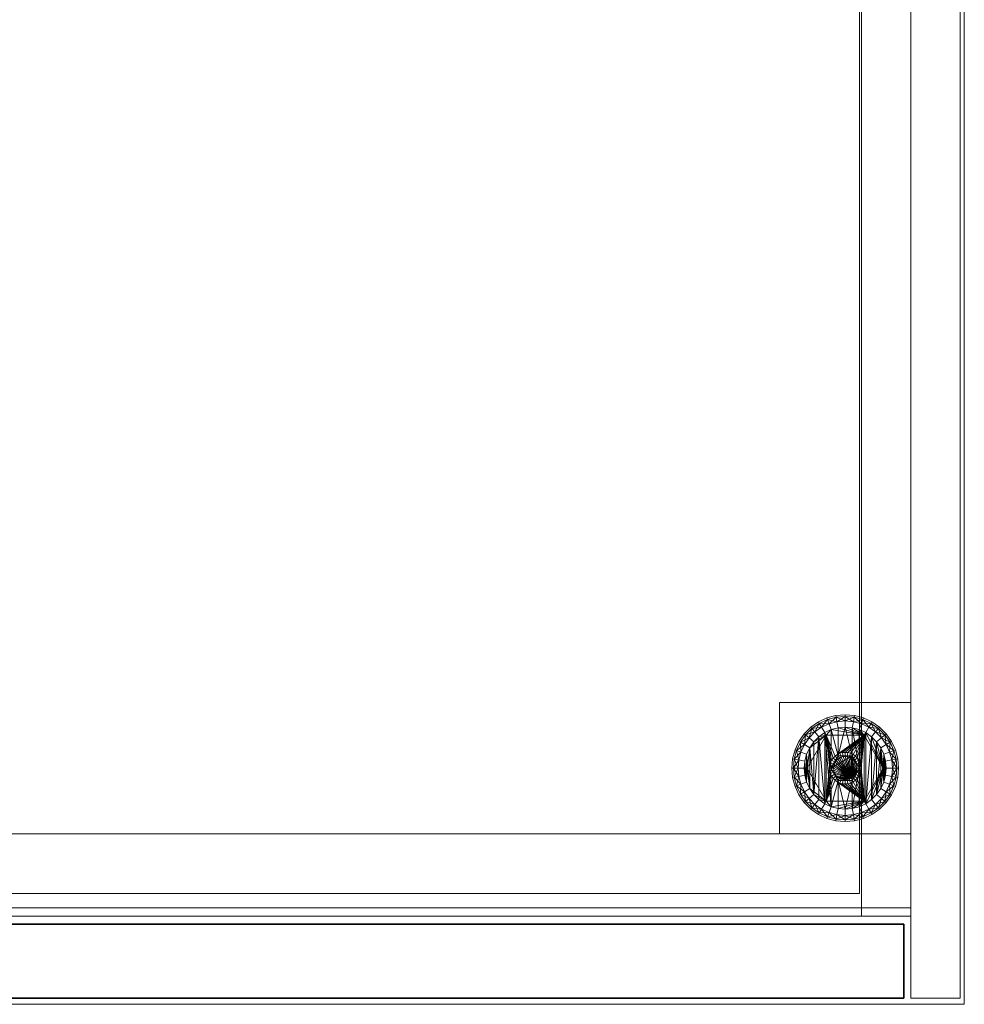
# Model space of a CAD drawing. Header units: millimetres. Extents: x 1 to 921, y -27 to 504.
# Tile 23 of 24: x 691 to 921, y -2 to 238. Entities that reach past the tile are written whole.
import ezdxf

# ---------------------------------------------------------------- set-up
doc = ezdxf.new("R2010")
doc.units = ezdxf.units.MM
doc.layers.add('Base Unit - Door', color=4, linetype='Continuous', lineweight=35)
doc.layers.add('Sub Assembly Carcase', color=4, linetype='Continuous', lineweight=35)

msp = doc.modelspace()

# ---------------------------------------------------------------- meshes
at = {"layer": 'Base Unit - Door'}
mesh = msp.add_polyface(dxfattribs=at)
corners = [(461.75, 0, 63), (906.25, 0, 63), (906.25, 18, 63), (461.75, 18, 63), (461.75, 0, 716), (906.25, 0, 716), (906.25, 18, 716), (461.75, 18, 716)]
mesh.append_faces([[corners[k] for k in face] for face in [(0, 1, 5, 4), (1, 2, 6, 5), (2, 3, 7, 6), (3, 0, 4, 7), (0, 3, 2, 1), (4, 5, 6, 7)]])
at = {"layer": 'Sub Assembly Carcase', "color": 10, "lineweight": 20}
mesh = msp.add_polyface(dxfattribs=at)
corners = [(452, 21, 81), (470, 21, 81), (470, 21, 718), (452, 21, 718), (14, 22, 13), (14, 40, 13), (908, 40, 13), (908, 22, 13), (14, 22, 63), (908, 22, 63), (908, 40, 63), (14, 40, 63), (470.5, 25.5, 393.5), (895.5, 25.5, 393.5), (895.5, 25.5, 405.5), (470.5, 25.5, 405.5), (1, -1.5, 730), (1, -1.5, 718), (921, -1.5, 718), (921, -1.5, 730), (921, 503.5, 730), (1, 503.5, 730), (1, 503.5, 718), (921, 503.5, 718), (876, 72, 13), (876, 40, 13), (876, 40, 63), (876, 72, 63), (880.74, 62.5, 5), (879.78, 60.45, 5), (880.16, 60.31, 6.5), (881.09, 62.3, 6.5), (879.2, 58.26, 5), (879.59, 58.19, 6.5), (879, 56, 5), (879.4, 56, 6.5), (879.2, 53.74, 5), (879.59, 53.81, 6.5), (879.78, 51.55, 5), (880.16, 51.69, 6.5), (880.74, 49.5, 5), (881.09, 49.7, 6.5), (881.09, 62.3, 3.5), (880.16, 60.31, 3.5), (879.59, 58.19, 3.5), (879.4, 56, 3.5), (879.59, 53.81, 3.5), (880.16, 51.69, 3.5), (881.09, 49.7, 3.5), (880.68, 58, 7.6), (881.2, 59.93, 7.6), (880.51, 56, 7.6), (880.68, 54, 7.6), (880.68, 58, 2.4), (880.51, 56, 2.4), (880.68, 54, 2.4), (881.2, 52.07, 2.4)]
mesh.append_faces([[corners[k] for k in face] for face in [(0, 1, 2, 3), (4, 5, 6, 7), (8, 9, 10, 11), (12, 13, 14, 15), (16, 17, 18, 19), (16, 19, 20, 21), (22, 23, 18, 17), (24, 25, 26, 27), (28, 29, 30, 31), (29, 32, 33, 30), (32, 34, 35, 33), (34, 36, 37, 35), (36, 38, 39, 37), (38, 40, 41, 39), (42, 43, 29, 28), (43, 44, 32, 29), (44, 45, 34, 32), (45, 46, 36, 34), (46, 47, 38, 36), (47, 48, 40, 38), (33, 49, 50), (30, 33, 50), (35, 51, 49), (33, 35, 49), (37, 52, 51), (35, 37, 51), (37, 39, 52), (53, 44, 43), (54, 45, 44), (53, 54, 44), (55, 46, 45), (54, 55, 45), (56, 47, 46), (55, 56, 46)]], dxfattribs={"color": 10})
mesh = msp.add_polyface(dxfattribs=at)
corners = [(470, 21, 81), (470, 483, 81), (470, 483, 718), (470, 21, 718), (452, 483, 81), (452, 483, 718), (452, 21, 81), (452, 21, 718), (895.5, 482.5, 393.5), (470.5, 482.5, 393.5), (470.5, 482.5, 405.5), (895.5, 482.5, 405.5), (470.5, 25.5, 393.5), (470.5, 25.5, 405.5), (895.5, 25.5, 393.5), (895.5, 25.5, 405.5), (921, 503.5, 730), (921, 503.5, 718), (1, 503.5, 718), (1, 503.5, 730), (864, 483, 13), (864, 451, 13), (864, 451, 63), (864, 483, 63), (868.74, 473.5, 5), (867.78, 471.45, 5), (868.16, 471.31, 6.5), (869.09, 473.3, 6.5), (867.2, 469.26, 5), (867.59, 469.19, 6.5), (867, 467, 5), (867.4, 467, 6.5), (867.2, 464.74, 5), (867.59, 464.81, 6.5), (867.78, 462.55, 5), (868.16, 462.69, 6.5), (868.74, 460.5, 5), (869.09, 460.7, 6.5), (869.09, 473.3, 3.5), (868.16, 471.31, 3.5), (867.59, 469.19, 3.5), (867.4, 467, 3.5), (867.59, 464.81, 3.5), (868.16, 462.69, 3.5), (869.09, 460.7, 3.5), (869.2, 470.93, 7.6), (868.51, 467, 7.6), (868.68, 469, 7.6), (868.68, 465, 7.6), (868.68, 469, 2.4), (868.51, 467, 2.4), (868.68, 465, 2.4), (869.2, 463.07, 2.4)]
mesh.append_faces([[corners[k] for k in face] for face in [(0, 1, 2, 3), (1, 4, 5, 2), (6, 4, 1, 0), (7, 3, 2, 5), (8, 9, 10, 11), (9, 12, 13, 10), (12, 9, 8, 14), (13, 15, 11, 10), (16, 17, 18, 19), (20, 21, 22, 23), (24, 25, 26, 27), (25, 28, 29, 26), (28, 30, 31, 29), (30, 32, 33, 31), (32, 34, 35, 33), (34, 36, 37, 35), (38, 39, 25, 24), (39, 40, 28, 25), (40, 41, 30, 28), (41, 42, 32, 30), (42, 43, 34, 32), (43, 44, 36, 34), (26, 29, 45), (31, 46, 47), (29, 31, 47), (33, 48, 46), (31, 33, 46), (33, 35, 48), (49, 40, 39), (50, 41, 40), (49, 50, 40), (51, 42, 41), (50, 51, 41), (52, 43, 42)]], dxfattribs={"color": 10})
mesh = msp.add_polyface(dxfattribs=at)
corners = [(908, 20, 63), (908, 483, 63), (908, 483, 718), (908, 20, 718), (920, 0, 13), (920, 502, 13), (920, 502, 718), (920, 0, 718), (908, 502, 13), (908, 0, 13), (908, 0, 718), (908, 502, 718), (921, -1.5, 730), (921, -1.5, 718), (921, 503.5, 718), (921, 503.5, 730), (900.36, 65.96, 5), (898.5, 67.26, 5), (898.3, 66.91, 6.5), (900.1, 65.65, 6.5), (896.45, 68.22, 5), (896.31, 67.84, 6.5), (894.26, 68.8, 5), (894.19, 68.41, 6.5), (892, 69, 5), (892, 68.6, 6.5), (900.1, 65.65, 3.5), (898.3, 66.91, 3.5), (896.31, 67.84, 3.5), (896.99, 64.65, 2), (895.42, 65.39, 2), (895.93, 66.8, 2.4), (897.75, 65.95, 2.4), (894.19, 68.41, 3.5), (893.73, 65.84, 2), (894, 67.32, 2.4), (892, 68.6, 3.5), (892, 65.99, 2), (892, 67.49, 2.4), (897.75, 65.95, 7.6), (895.93, 66.8, 7.6), (895.42, 65.39, 8), (896.99, 64.65, 8), (894, 67.32, 7.6), (893.73, 65.84, 8), (892, 67.49, 7.6), (892, 65.99, 8), (899.39, 64.81, 7.6)]
mesh.append_faces([[corners[k] for k in face] for face in [(0, 1, 2, 3), (4, 5, 6, 7), (8, 9, 10, 11), (9, 8, 5, 4), (10, 7, 6, 11), (12, 13, 14, 15), (16, 17, 18, 19), (17, 20, 21, 18), (20, 22, 23, 21), (22, 24, 25, 23), (26, 27, 17, 16), (27, 28, 20, 17), (29, 30, 31, 32), (28, 33, 22, 20), (30, 34, 35, 31), (33, 36, 24, 22), (34, 37, 38, 35), (39, 40, 41, 42), (40, 43, 44, 41), (43, 45, 46, 44), (18, 39, 47), (19, 18, 47), (21, 40, 39), (18, 21, 39), (23, 43, 40), (21, 23, 40), (25, 45, 43), (23, 25, 43), (32, 27, 26), (31, 28, 27), (32, 31, 27), (35, 33, 28), (31, 35, 28), (38, 36, 33), (35, 38, 33)]], dxfattribs={"color": 10})
mesh = msp.add_polyface(dxfattribs=at)
corners = [(14, 483, 13), (908, 483, 13), (908, 483, 718), (14, 483, 718), (908, 501, 13), (14, 501, 13), (14, 501, 718), (908, 501, 718), (896, 483, 63), (26, 483, 63), (26, 483, 81), (896, 483, 81), (26, 20, 63), (896, 20, 63), (26, 20, 81), (896, 20, 81), (452, 483, 81), (452, 21, 81), (452, 21, 718), (452, 483, 718), (451.5, 25.5, 393.5), (451.5, 482.5, 393.5), (451.5, 482.5, 405.5), (451.5, 25.5, 405.5), (26.5, 482.5, 393.5), (26.5, 482.5, 405.5), (26.5, 25.5, 393.5), (26.5, 25.5, 405.5), (58, 451, 13), (58, 483, 13), (58, 483, 63), (58, 451, 63), (54.22, 462.55, 5), (54.8, 464.74, 5), (54.41, 464.81, 6.5), (53.84, 462.69, 6.5), (55, 467, 5), (54.6, 467, 6.5), (54.8, 469.26, 5), (54.41, 469.19, 6.5), (54.22, 471.45, 5), (53.84, 471.31, 6.5), (53.26, 473.5, 5), (52.91, 473.3, 6.5), (53.84, 462.69, 3.5), (54.41, 464.81, 3.5), (54.6, 467, 3.5), (54.41, 469.19, 3.5), (53.84, 471.31, 3.5), (52.91, 473.3, 3.5), (52.8, 463.07, 7.6), (53.49, 467, 7.6), (53.32, 465, 7.6), (53.32, 469, 7.6), (53.32, 465, 2.4), (53.49, 467, 2.4), (53.32, 469, 2.4), (52.8, 470.93, 2.4)]
mesh.append_faces([[corners[k] for k in face] for face in [(0, 1, 2, 3), (4, 5, 6, 7), (0, 5, 4, 1), (3, 2, 7, 6), (8, 9, 10, 11), (12, 9, 8, 13), (14, 15, 11, 10), (16, 17, 18, 19), (20, 21, 22, 23), (21, 24, 25, 22), (26, 24, 21, 20), (27, 23, 22, 25), (28, 29, 30, 31), (32, 33, 34, 35), (33, 36, 37, 34), (36, 38, 39, 37), (38, 40, 41, 39), (40, 42, 43, 41), (44, 45, 33, 32), (45, 46, 36, 33), (46, 47, 38, 36), (47, 48, 40, 38), (48, 49, 42, 40), (35, 34, 50), (37, 51, 52), (34, 37, 52), (39, 53, 51), (37, 39, 51), (39, 41, 53), (54, 45, 44), (55, 46, 45), (54, 55, 45), (56, 47, 46), (55, 56, 46), (57, 48, 47)]], dxfattribs={"color": 10})
mesh = msp.add_polyface(dxfattribs=at)
corners = [(896, 483, 63), (896, 20, 63), (896, 20, 718), (896, 483, 718), (908, 483, 63), (908, 20, 63), (908, 20, 718), (908, 483, 718), (896, 20, 63), (896, 483, 63), (896, 483, 81), (896, 20, 81), (895.5, 25.5, 393.5), (895.5, 482.5, 393.5), (895.5, 482.5, 405.5), (895.5, 25.5, 405.5), (880, 454, 5), (882.26, 454.2, 5), (882.19, 454.59, 6.5), (880, 454.4, 6.5), (884.45, 454.78, 5), (884.31, 455.16, 6.5), (886.5, 455.74, 5), (886.3, 456.09, 6.5), (888.36, 457.04, 5), (888.1, 457.35, 6.5), (880, 454.4, 3.5), (882.19, 454.59, 3.5), (880, 457.01, 2), (881.73, 457.16, 2), (882, 455.68, 2.4), (880, 455.51, 2.4), (884.31, 455.16, 3.5), (883.42, 457.61, 2), (883.93, 456.2, 2.4), (886.3, 456.09, 3.5), (884.99, 458.35, 2), (885.75, 457.05, 2.4), (888.1, 457.35, 3.5), (880, 455.51, 7.6), (882, 455.68, 7.6), (881.73, 457.16, 8), (880, 457.01, 8), (883.93, 456.2, 7.6), (883.42, 457.61, 8), (885.75, 457.05, 7.6), (884.99, 458.35, 8), (887.39, 458.19, 7.6), (887.39, 458.19, 2.4)]
mesh.append_faces([[corners[k] for k in face] for face in [(0, 1, 2, 3), (1, 0, 4, 5), (2, 6, 7, 3), (8, 9, 10, 11), (12, 13, 14, 15), (16, 17, 18, 19), (17, 20, 21, 18), (20, 22, 23, 21), (22, 24, 25, 23), (26, 27, 17, 16), (28, 29, 30, 31), (27, 32, 20, 17), (29, 33, 34, 30), (32, 35, 22, 20), (33, 36, 37, 34), (35, 38, 24, 22), (39, 40, 41, 42), (40, 43, 44, 41), (43, 45, 46, 44), (18, 40, 39), (19, 18, 39), (21, 43, 40), (18, 21, 40), (23, 45, 43), (21, 23, 43), (25, 47, 45), (23, 25, 45), (30, 27, 26), (31, 30, 26), (34, 32, 27), (30, 34, 27), (37, 35, 32), (34, 37, 32), (48, 38, 35), (37, 48, 35)]], dxfattribs={"color": 10})
mesh = msp.add_polyface(dxfattribs=at)
corners = [(26, 20, 63), (896, 20, 63), (896, 20, 81), (26, 20, 81), (14, 22, 13), (908, 22, 13), (908, 22, 63), (14, 22, 63), (908, 40, 13), (14, 40, 13), (14, 40, 63), (908, 40, 63), (26.5, 25.5, 393.5), (451.5, 25.5, 393.5), (451.5, 25.5, 405.5), (26.5, 25.5, 405.5), (46, 40, 13), (46, 72, 13), (46, 72, 63), (46, 40, 63), (41.26, 49.5, 5), (42.22, 51.55, 5), (41.84, 51.69, 6.5), (40.91, 49.7, 6.5), (42.8, 53.74, 5), (42.41, 53.81, 6.5), (43, 56, 5), (42.6, 56, 6.5), (42.8, 58.26, 5), (42.41, 58.19, 6.5), (42.22, 60.45, 5), (41.84, 60.31, 6.5), (41.26, 62.5, 5), (40.91, 62.3, 6.5), (40.91, 49.7, 3.5), (41.84, 51.69, 3.5), (42.41, 53.81, 3.5), (42.6, 56, 3.5), (42.41, 58.19, 3.5), (41.84, 60.31, 3.5), (40.91, 62.3, 3.5), (41.32, 54, 7.6), (40.8, 52.07, 7.6), (41.49, 56, 7.6), (41.32, 58, 7.6), (40.8, 59.93, 7.6), (40.8, 52.07, 2.4), (41.32, 54, 2.4), (41.49, 56, 2.4), (41.32, 58, 2.4), (40.8, 59.93, 2.4)]
mesh.append_faces([[corners[k] for k in face] for face in [(0, 1, 2, 3), (4, 5, 6, 7), (8, 9, 10, 11), (12, 13, 14, 15), (16, 17, 18, 19), (20, 21, 22, 23), (21, 24, 25, 22), (24, 26, 27, 25), (26, 28, 29, 27), (28, 30, 31, 29), (30, 32, 33, 31), (34, 35, 21, 20), (35, 36, 24, 21), (36, 37, 26, 24), (37, 38, 28, 26), (38, 39, 30, 28), (39, 40, 32, 30), (25, 41, 42), (22, 25, 42), (27, 43, 41), (25, 27, 41), (29, 44, 43), (27, 29, 43), (31, 45, 44), (29, 31, 44), (31, 33, 45), (46, 35, 34), (47, 36, 35), (46, 47, 35), (48, 37, 36), (47, 48, 36), (49, 38, 37), (48, 49, 37), (50, 39, 38), (49, 50, 38)]], dxfattribs={"color": 10})
mesh = msp.add_polyface(dxfattribs=at)
corners = [(876, 40, 13), (876, 72, 13), (908, 72, 13), (908, 40, 13), (876, 40, 63), (908, 40, 63), (908, 72, 63), (876, 72, 63), (892, 59.85, 13), (891.33, 59.79, 13), (891.33, 59.79, 37), (892, 59.85, 37), (890.68, 59.62, 13), (890.68, 59.62, 37), (890.08, 59.33, 13), (890.08, 59.33, 37), (889.53, 58.95, 13), (889.53, 58.95, 37), (889.05, 58.47, 13), (889.05, 58.47, 37), (888.67, 57.92, 13), (888.67, 57.92, 37), (888.38, 57.32, 13), (888.38, 57.32, 37), (888.21, 56.67, 13), (888.21, 56.67, 37), (888.15, 56, 13), (888.15, 56, 37), (893.42, 53.54, 38), (892, 58.85, 38), (891.51, 58.8, 38), (891.03, 58.67, 38), (890.58, 58.46, 38), (890.17, 58.18, 38), (889.82, 57.83, 38), (889.54, 57.42, 38), (889.33, 56.97, 38), (889.15, 56, 38), (889.2, 56.49, 38), (892.49, 58.8, 38), (892.67, 59.79, 37), (887.38, 48, 13), (887.38, 64, 13), (888.54, 56, 5), (888.54, 56, 2), (890.27, 59, 2), (890.27, 59, 5), (893.73, 59, 2), (893.73, 59, 5), (890.27, 53, 5)]
mesh.append_faces([[corners[k] for k in face] for face in [(0, 1, 2, 3), (4, 5, 6, 7), (8, 9, 10, 11), (9, 12, 13, 10), (12, 14, 15, 13), (14, 16, 17, 15), (16, 18, 19, 17), (18, 20, 21, 19), (20, 22, 23, 21), (22, 24, 25, 23), (24, 26, 27, 25), (37, 38, 25, 27), (38, 36, 23, 25), (36, 35, 21, 23), (35, 34, 19, 21), (34, 33, 17, 19), (33, 32, 15, 17), (32, 31, 13, 15), (31, 30, 10, 13), (30, 29, 11, 10), (29, 39, 40, 11), (43, 44, 45, 46), (46, 45, 47, 48)]], dxfattribs={"color": 10})
mesh.append_faces([[corners[k] for k in face] for face in [(48, 43, 46)]], dxfattribs={"vtx0": -1, "color": 10})
mesh.append_faces([[corners[k] for k in face] for face in [(41, 24, 42)]], dxfattribs={"vtx0": -1, "vtx1": -1, "vtx2": -1, "color": 10})
mesh.append_faces([[corners[k] for k in face] for face in [(28, 29, 30), (28, 30, 31), (28, 31, 32), (28, 32, 33), (28, 33, 34), (28, 34, 35), (28, 35, 36), (42, 24, 22), (42, 22, 20), (48, 49, 43)]], dxfattribs={"vtx0": -1, "vtx2": -1, "color": 10})
mesh = msp.add_polyface(dxfattribs=at)
corners = [(908, 72, 13), (876, 72, 13), (876, 72, 63), (908, 72, 63), (896.62, 64, 8), (890.27, 65.84, 8), (888.58, 65.39, 8), (887.38, 64, 8), (887.01, 64.65, 8), (896.62, 64, 13), (887.38, 64, 13), (889.53, 58.95, 13), (890.08, 59.33, 13), (888.67, 57.92, 13), (889.05, 58.47, 13), (888.58, 65.39, 2), (890.27, 65.84, 2), (890.27, 59, 2), (892, 65.99, 2), (893.73, 59, 2), (888.54, 56, 2), (887.01, 64.65, 2), (892, 69, 5), (889.74, 68.8, 5), (889.81, 68.41, 6.5), (892, 68.6, 6.5), (887.55, 68.22, 5), (887.69, 67.84, 6.5), (892, 68.6, 3.5), (889.81, 68.41, 3.5), (890, 67.32, 2.4), (892, 67.49, 2.4), (887.69, 67.84, 3.5), (888.07, 66.8, 2.4), (886.25, 65.95, 2.4), (892, 67.49, 7.6), (890, 67.32, 7.6), (892, 65.99, 8), (888.07, 66.8, 7.6), (886.25, 65.95, 7.6), (885.7, 66.91, 6.5)]
mesh.append_faces([[corners[k] for k in face] for face in [(0, 1, 2, 3), (9, 4, 7, 10), (22, 23, 24, 25), (23, 26, 27, 24), (28, 29, 23, 22), (18, 16, 30, 31), (29, 32, 26, 23), (16, 15, 33, 30), (15, 21, 34, 33), (35, 36, 5, 37), (36, 38, 6, 5), (38, 39, 8, 6), (24, 36, 35), (25, 24, 35), (27, 38, 36), (24, 27, 36), (40, 39, 38), (27, 40, 38), (30, 29, 28), (31, 30, 28), (33, 32, 29), (30, 33, 29), (33, 34, 32)]], dxfattribs={"color": 10})
mesh.append_faces([[corners[k] for k in face] for face in [(4, 6, 7), (17, 18, 19), (20, 15, 17)]], dxfattribs={"vtx0": -1, "vtx1": -1, "color": 10})
mesh.append_faces([[corners[k] for k in face] for face in [(4, 5, 6), (7, 6, 8), (9, 11, 12), (10, 13, 14), (10, 14, 11), (17, 16, 18), (20, 21, 15)]], dxfattribs={"vtx0": -1, "vtx2": -1, "color": 10})
mesh.append_faces([[corners[k] for k in face] for face in [(9, 10, 11), (15, 16, 17)]], dxfattribs={"vtx1": -1, "vtx2": -1, "color": 10})
mesh = msp.add_polyface(dxfattribs=at)
corners = [(908, 40, 13), (908, 72, 13), (908, 72, 63), (908, 40, 63), (901.24, 56, 8), (901.39, 52.58, 8), (901.39, 59.42, 8), (901.84, 54.27, 8), (901.84, 57.73, 8), (900.65, 60.99, 8), (899.65, 62.42, 8), (898.42, 63.65, 8), (901.24, 56, 13), (896.62, 64, 8), (896.62, 64, 13), (895.85, 56, 13), (896.62, 48, 13), (900.65, 60.99, 2), (901.39, 59.42, 2), (901.39, 52.58, 2), (901.84, 57.73, 2), (895.46, 56, 2), (896.99, 64.65, 2), (896.99, 47.35, 2), (898.42, 63.65, 2), (898.42, 48.35, 2), (899.65, 62.42, 2), (899.65, 49.58, 2), (905, 56, 5), (904.8, 58.26, 5), (904.41, 58.19, 6.5), (904.6, 56, 6.5), (904.22, 60.45, 5), (903.84, 60.31, 6.5), (904.6, 56, 3.5), (904.41, 58.19, 3.5), (901.99, 56, 2), (903.32, 58, 2.4), (903.49, 56, 2.4), (903.84, 60.31, 3.5), (902.8, 59.93, 2.4), (901.95, 61.75, 2.4), (903.49, 56, 7.6), (903.32, 58, 7.6), (901.99, 56, 8), (902.8, 59.93, 7.6), (901.95, 61.75, 7.6), (902.91, 62.3, 6.5)]
mesh.append_faces([[corners[k] for k in face] for face in [(0, 1, 2, 3), (12, 4, 13, 14), (28, 29, 30, 31), (29, 32, 33, 30), (34, 35, 29, 28), (36, 20, 37, 38), (35, 39, 32, 29), (20, 18, 40, 37), (18, 17, 41, 40), (42, 43, 8, 44), (43, 45, 6, 8), (45, 46, 9, 6), (30, 43, 42), (31, 30, 42), (33, 45, 43), (30, 33, 43), (33, 47, 45), (37, 35, 34), (38, 37, 34), (40, 39, 35), (37, 40, 35), (40, 41, 39)]], dxfattribs={"color": 10})
mesh.append_faces([[corners[k] for k in face] for face in [(14, 16, 12)]], dxfattribs={"vtx0": -1, "color": 10})
mesh.append_faces([[corners[k] for k in face] for face in [(6, 7, 8)]], dxfattribs={"vtx0": -1, "vtx1": -1, "color": 10})
mesh.append_faces([[corners[k] for k in face] for face in [(4, 5, 6), (14, 15, 16), (21, 22, 23)]], dxfattribs={"vtx0": -1, "vtx1": -1, "vtx2": -1, "color": 10})
mesh.append_faces([[corners[k] for k in face] for face in [(4, 6, 9), (4, 9, 10), (4, 10, 11), (19, 18, 20), (23, 22, 24), (25, 24, 26), (27, 26, 17)]], dxfattribs={"vtx0": -1, "vtx2": -1, "color": 10})
mesh.append_faces([[corners[k] for k in face] for face in [(17, 18, 19)]], dxfattribs={"vtx1": -1, "vtx2": -1, "color": 10})
mesh = msp.add_polyface(dxfattribs=at)
corners = [(887.38, 64, 8), (887.01, 64.65, 8), (885.58, 63.65, 8), (884.35, 62.42, 8), (883.35, 60.99, 8), (882.76, 56, 8), (882.16, 57.73, 8), (882.61, 52.58, 8), (882.61, 59.42, 8), (887.38, 64, 13), (882.76, 56, 13), (887.01, 47.35, 2), (885.58, 63.65, 2), (887.01, 64.65, 2), (884.35, 49.58, 2), (883.35, 60.99, 2), (884.35, 62.42, 2), (883.35, 51.01, 2), (882.61, 59.42, 2), (882.61, 52.58, 2), (882.16, 57.73, 2), (887.55, 68.22, 5), (885.5, 67.26, 5), (885.7, 66.91, 6.5), (887.69, 67.84, 6.5), (883.64, 65.96, 5), (883.9, 65.65, 6.5), (882.04, 64.36, 5), (882.35, 64.1, 6.5), (885.7, 66.91, 3.5), (883.9, 65.65, 3.5), (884.61, 64.81, 2.4), (886.25, 65.95, 2.4), (882.35, 64.1, 3.5), (883.19, 63.39, 2.4), (882.05, 61.75, 2.4), (887.69, 67.84, 3.5), (886.25, 65.95, 7.6), (884.61, 64.81, 7.6), (883.19, 63.39, 7.6), (882.05, 61.75, 7.6)]
mesh.append_faces([[corners[k] for k in face] for face in [(9, 0, 5, 10), (21, 22, 23, 24), (22, 25, 26, 23), (25, 27, 28, 26), (29, 30, 25, 22), (13, 12, 31, 32), (30, 33, 27, 25), (12, 16, 34, 31), (16, 15, 35, 34), (36, 29, 22, 21), (37, 38, 2, 1), (38, 39, 3, 2), (39, 40, 4, 3), (26, 38, 37), (23, 26, 37), (28, 39, 38), (26, 28, 38), (31, 30, 29), (32, 31, 29), (34, 33, 30), (31, 34, 30), (34, 35, 33), (32, 29, 36)]], dxfattribs={"color": 10})
mesh.append_faces([[corners[k] for k in face] for face in [(0, 4, 5), (6, 7, 8), (8, 5, 4), (15, 17, 18), (18, 19, 20)]], dxfattribs={"vtx0": -1, "vtx1": -1, "color": 10})
mesh.append_faces([[corners[k] for k in face] for face in [(8, 7, 5)]], dxfattribs={"vtx0": -1, "vtx1": -1, "vtx2": -1, "color": 10})
mesh.append_faces([[corners[k] for k in face] for face in [(0, 1, 2), (0, 2, 3), (0, 3, 4), (11, 12, 13), (14, 15, 16), (14, 16, 12)]], dxfattribs={"vtx0": -1, "vtx2": -1, "color": 10})
mesh = msp.add_polyface(dxfattribs=at)
corners = [(895.85, 56, 13), (895.79, 56.67, 13), (895.79, 56.67, 37), (895.85, 56, 37), (895.62, 57.32, 13), (895.62, 57.32, 37), (895.33, 57.92, 13), (895.33, 57.92, 37), (894.95, 58.47, 13), (894.95, 58.47, 37), (894.47, 58.95, 13), (894.47, 58.95, 37), (893.93, 59.33, 13), (893.93, 59.33, 37), (893.32, 59.62, 13), (893.32, 59.62, 37), (892.67, 59.79, 13), (892.67, 59.79, 37), (892, 59.85, 13), (892, 59.85, 37), (893.42, 53.54, 38), (894.46, 57.42, 38), (894.18, 57.83, 38), (893.83, 58.18, 38), (893.42, 58.46, 38), (892.97, 58.67, 38), (892.49, 58.8, 38), (892, 58.85, 38), (894.67, 56.97, 38), (894.8, 56.49, 38), (894.85, 56, 38), (896.62, 64, 13), (890.08, 59.33, 13), (890.68, 59.62, 13), (893.73, 59, 2), (893.73, 65.84, 2), (895.46, 56, 2), (893.73, 59, 5), (895.46, 56, 5), (893.73, 53, 5)]
mesh.append_faces([[corners[k] for k in face] for face in [(0, 1, 2, 3), (1, 4, 5, 2), (4, 6, 7, 5), (6, 8, 9, 7), (8, 10, 11, 9), (10, 12, 13, 11), (12, 14, 15, 13), (14, 16, 17, 15), (16, 18, 19, 17), (26, 25, 15, 17), (25, 24, 13, 15), (24, 23, 11, 13), (23, 22, 9, 11), (22, 21, 7, 9), (21, 28, 5, 7), (28, 29, 2, 5), (29, 30, 3, 2), (37, 34, 36, 38)]], dxfattribs={"color": 10})
mesh.append_faces([[corners[k] for k in face] for face in [(34, 35, 36)]], dxfattribs={"vtx0": -1, "vtx1": -1, "color": 10})
mesh.append_faces([[corners[k] for k in face] for face in [(20, 21, 22), (20, 22, 23), (20, 23, 24), (20, 24, 25), (20, 25, 26), (20, 26, 27), (31, 32, 33), (31, 16, 14), (31, 14, 12), (31, 12, 10), (31, 10, 8), (31, 8, 6), (31, 6, 4), (31, 4, 1), (31, 1, 0)]], dxfattribs={"vtx0": -1, "vtx2": -1, "color": 10})
mesh.append_faces([[corners[k] for k in face] for face in [(37, 38, 39)]], dxfattribs={"vtx2": -1, "color": 10})
mesh = msp.add_polyface(dxfattribs=at)
corners = [(901.24, 56, 8), (898.42, 63.65, 8), (896.99, 64.65, 8), (896.62, 64, 8), (895.42, 65.39, 8), (893.73, 65.84, 8), (892, 65.99, 8), (890.27, 65.84, 8), (896.62, 64, 13), (890.68, 59.62, 13), (891.33, 59.79, 13), (892, 59.85, 13), (892.67, 59.79, 13), (893.73, 65.84, 2), (895.42, 65.39, 2), (895.46, 56, 2), (896.99, 64.65, 2), (893.73, 59, 2), (892, 65.99, 2), (904.22, 60.45, 5), (903.26, 62.5, 5), (902.91, 62.3, 6.5), (903.84, 60.31, 6.5), (901.96, 64.36, 5), (901.65, 64.1, 6.5), (900.36, 65.96, 5), (900.1, 65.65, 6.5), (903.84, 60.31, 3.5), (902.91, 62.3, 3.5), (901.65, 64.1, 3.5), (900.65, 60.99, 2), (899.65, 62.42, 2), (900.81, 63.39, 2.4), (901.95, 61.75, 2.4), (900.1, 65.65, 3.5), (898.42, 63.65, 2), (899.39, 64.81, 2.4), (897.75, 65.95, 2.4), (901.95, 61.75, 7.6), (900.81, 63.39, 7.6), (899.65, 62.42, 8), (900.65, 60.99, 8), (899.39, 64.81, 7.6), (897.75, 65.95, 7.6), (902.8, 59.93, 7.6)]
mesh.append_faces([[corners[k] for k in face] for face in [(19, 20, 21, 22), (20, 23, 24, 21), (23, 25, 26, 24), (27, 28, 20, 19), (28, 29, 23, 20), (30, 31, 32, 33), (29, 34, 25, 23), (31, 35, 36, 32), (35, 16, 37, 36), (38, 39, 40, 41), (39, 42, 1, 40), (42, 43, 2, 1), (21, 38, 44), (24, 39, 38), (21, 24, 38), (26, 42, 39), (24, 26, 39), (33, 28, 27), (32, 29, 28), (33, 32, 28), (36, 34, 29), (32, 36, 29), (36, 37, 34)]], dxfattribs={"color": 10})
mesh.append_faces([[corners[k] for k in face] for face in [(0, 2, 3)]], dxfattribs={"vtx0": -1, "vtx1": -1, "color": 10})
mesh.append_faces([[corners[k] for k in face] for face in [(0, 1, 2), (3, 2, 4), (3, 4, 5), (3, 5, 6), (3, 6, 7), (8, 9, 10), (8, 10, 11), (8, 11, 12), (15, 14, 16), (17, 18, 13)]], dxfattribs={"vtx0": -1, "vtx2": -1, "color": 10})
mesh.append_faces([[corners[k] for k in face] for face in [(13, 14, 15)]], dxfattribs={"vtx1": -1, "vtx2": -1, "color": 10})
mesh = msp.add_polyface(dxfattribs=at)
corners = [(882.01, 56, 8), (882.16, 54.27, 8), (882.16, 57.73, 8), (882.61, 52.58, 8), (882.16, 57.73, 2), (882.16, 54.27, 2), (882.01, 56, 2), (882.04, 64.36, 5), (880.74, 62.5, 5), (881.09, 62.3, 6.5), (882.35, 64.1, 6.5), (880.74, 49.5, 5), (882.04, 47.64, 5), (882.35, 47.9, 6.5), (881.09, 49.7, 6.5), (882.35, 64.1, 3.5), (881.09, 62.3, 3.5), (883.35, 60.99, 2), (882.61, 59.42, 2), (881.2, 59.93, 2.4), (882.05, 61.75, 2.4), (880.68, 58, 2.4), (880.51, 56, 2.4), (880.68, 54, 2.4), (882.61, 52.58, 2), (881.2, 52.07, 2.4), (883.35, 51.01, 2), (882.05, 50.25, 2.4), (881.09, 49.7, 3.5), (882.35, 47.9, 3.5), (882.05, 61.75, 7.6), (881.2, 59.93, 7.6), (882.61, 59.42, 8), (883.35, 60.99, 8), (880.68, 58, 7.6), (880.51, 56, 7.6), (880.68, 54, 7.6), (881.2, 52.07, 7.6), (882.05, 50.25, 7.6), (883.35, 51.01, 8), (883.19, 63.39, 7.6), (880.16, 60.31, 6.5), (880.16, 51.69, 6.5), (880.16, 60.31, 3.5), (880.16, 51.69, 3.5), (883.19, 48.61, 2.4)]
mesh.append_faces([[corners[k] for k in face] for face in [(7, 8, 9, 10), (11, 12, 13, 14), (15, 16, 8, 7), (17, 18, 19, 20), (18, 4, 21, 19), (4, 6, 22, 21), (6, 5, 23, 22), (5, 24, 25, 23), (24, 26, 27, 25), (28, 29, 12, 11), (30, 31, 32, 33), (31, 34, 2, 32), (34, 35, 0, 2), (35, 36, 1, 0), (36, 37, 3, 1), (37, 38, 39, 3), (9, 30, 40), (10, 9, 40), (41, 31, 30), (9, 41, 30), (42, 37, 36), (14, 38, 37), (42, 14, 37), (14, 13, 38), (20, 16, 15), (19, 43, 16), (20, 19, 16), (19, 21, 43), (27, 28, 44), (25, 27, 44), (45, 29, 28), (27, 45, 28)]], dxfattribs={"color": 10})
mesh.append_faces([[corners[k] for k in face] for face in [(4, 5, 6)]], dxfattribs={"vtx0": -1, "color": 10})
mesh.append_faces([[corners[k] for k in face] for face in [(2, 1, 3)]], dxfattribs={"vtx0": -1, "vtx2": -1, "color": 10})
mesh.append_faces([[corners[k] for k in face] for face in [(0, 1, 2)]], dxfattribs={"vtx1": -1, "color": 10})
mesh = msp.add_polyface(dxfattribs=at)
corners = [(887.38, 48, 8), (882.76, 56, 8), (883.35, 51.01, 8), (884.35, 49.58, 8), (885.58, 48.35, 8), (887.01, 47.35, 8), (882.61, 52.58, 8), (882.76, 56, 13), (887.38, 48, 13), (887.38, 64, 13), (885.58, 48.35, 2), (885.58, 63.65, 2), (887.01, 47.35, 2), (884.35, 49.58, 2), (883.35, 51.01, 2), (883.35, 60.99, 2), (882.61, 59.42, 2), (882.61, 52.58, 2), (882.16, 57.73, 2), (882.16, 54.27, 2), (882.04, 47.64, 5), (883.64, 46.04, 5), (883.9, 46.35, 6.5), (882.35, 47.9, 6.5), (885.5, 44.74, 5), (885.7, 45.09, 6.5), (887.55, 43.78, 5), (887.69, 44.16, 6.5), (883.19, 48.61, 2.4), (882.05, 50.25, 2.4), (882.35, 47.9, 3.5), (883.9, 46.35, 3.5), (884.61, 47.19, 2.4), (885.7, 45.09, 3.5), (886.25, 46.05, 2.4), (887.69, 44.16, 3.5), (882.05, 50.25, 7.6), (883.19, 48.61, 7.6), (884.61, 47.19, 7.6), (886.25, 46.05, 7.6), (888.07, 45.2, 2.4)]
mesh.append_faces([[corners[k] for k in face] for face in [(7, 1, 0, 8), (20, 21, 22, 23), (21, 24, 25, 22), (24, 26, 27, 25), (14, 13, 28, 29), (30, 31, 21, 20), (13, 10, 32, 28), (31, 33, 24, 21), (10, 12, 34, 32), (33, 35, 26, 24), (36, 37, 3, 2), (37, 38, 4, 3), (38, 39, 5, 4), (23, 37, 36), (22, 38, 37), (23, 22, 37), (25, 39, 38), (22, 25, 38), (25, 27, 39), (32, 31, 30), (28, 32, 30), (34, 33, 31), (32, 34, 31), (34, 40, 33)]], dxfattribs={"color": 10})
mesh.append_faces([[corners[k] for k in face] for face in [(8, 9, 7)]], dxfattribs={"vtx0": -1, "color": 10})
mesh.append_faces([[corners[k] for k in face] for face in [(10, 11, 12), (13, 11, 10)]], dxfattribs={"vtx0": -1, "vtx1": -1, "color": 10})
mesh.append_faces([[corners[k] for k in face] for face in [(0, 2, 3), (0, 3, 4), (0, 4, 5), (1, 6, 2), (16, 14, 17), (18, 17, 19)]], dxfattribs={"vtx0": -1, "vtx2": -1, "color": 10})
mesh.append_faces([[corners[k] for k in face] for face in [(0, 1, 2), (13, 14, 15)]], dxfattribs={"vtx1": -1, "vtx2": -1, "color": 10})
mesh = msp.add_polyface(dxfattribs=at)
corners = [(888.15, 56, 13), (888.21, 55.33, 13), (888.21, 55.33, 37), (888.15, 56, 37), (888.38, 54.68, 13), (888.38, 54.68, 37), (888.67, 54.07, 13), (888.67, 54.07, 37), (889.05, 53.53, 13), (889.05, 53.53, 37), (889.53, 53.05, 13), (889.53, 53.05, 37), (890.08, 52.67, 13), (890.08, 52.67, 37), (890.68, 52.38, 13), (890.68, 52.38, 37), (891.33, 52.21, 13), (891.33, 52.21, 37), (893.42, 53.54, 38), (889.33, 56.97, 38), (889.2, 56.49, 38), (889.15, 56, 38), (889.2, 55.51, 38), (889.33, 55.03, 38), (889.54, 54.58, 38), (889.82, 54.17, 38), (890.17, 53.82, 38), (890.58, 53.54, 38), (891.03, 53.33, 38), (891.51, 53.2, 38), (892.49, 53.2, 38), (892, 53.15, 38), (892, 52.15, 37), (892.67, 52.21, 37), (887.38, 48, 13), (888.21, 56.67, 13), (887.01, 47.35, 2), (887.01, 64.65, 2), (888.58, 46.61, 2), (888.54, 56, 2), (893.73, 53, 5), (893.73, 53, 2), (890.27, 53, 2), (890.27, 53, 5), (888.54, 56, 5)]
mesh.append_faces([[corners[k] for k in face] for face in [(0, 1, 2, 3), (1, 4, 5, 2), (4, 6, 7, 5), (6, 8, 9, 7), (8, 10, 11, 9), (10, 12, 13, 11), (12, 14, 15, 13), (14, 16, 17, 15), (30, 31, 32, 33), (31, 29, 17, 32), (29, 28, 15, 17), (28, 27, 13, 15), (27, 26, 11, 13), (26, 25, 9, 11), (25, 24, 7, 9), (24, 23, 5, 7), (23, 22, 2, 5), (22, 21, 3, 2), (40, 41, 42, 43), (43, 42, 39, 44)]], dxfattribs={"color": 10})
mesh.append_faces([[corners[k] for k in face] for face in [(36, 37, 38)]], dxfattribs={"vtx0": -1, "vtx1": -1, "color": 10})
mesh.append_faces([[corners[k] for k in face] for face in [(38, 37, 39)]], dxfattribs={"vtx0": -1, "vtx1": -1, "vtx2": -1, "color": 10})
mesh.append_faces([[corners[k] for k in face] for face in [(18, 19, 20), (18, 20, 21), (18, 21, 22), (18, 22, 23), (18, 23, 24), (18, 24, 25), (18, 25, 26), (18, 26, 27), (18, 27, 28), (18, 28, 29), (34, 4, 1), (34, 1, 0), (34, 0, 35)]], dxfattribs={"vtx0": -1, "vtx2": -1, "color": 10})
mesh = msp.add_polyface(dxfattribs=at)
corners = [(899.65, 49.58, 8), (900.65, 51.01, 8), (901.24, 56, 8), (901.39, 52.58, 8), (901.39, 59.42, 8), (901.84, 54.27, 8), (901.84, 57.73, 8), (901.99, 56, 8), (898.42, 48.35, 8), (896.62, 48, 13), (896.62, 48, 8), (901.24, 56, 13), (895.85, 56, 13), (895.79, 55.33, 13), (895.62, 54.68, 13), (895.33, 54.07, 13), (901.39, 52.58, 2), (901.84, 57.73, 2), (901.84, 54.27, 2), (901.99, 56, 2), (896.99, 47.35, 2), (898.42, 63.65, 2), (898.42, 48.35, 2), (899.65, 62.42, 2), (899.65, 49.58, 2), (900.65, 60.99, 2), (900.65, 51.01, 2), (904.22, 51.55, 5), (904.8, 53.74, 5), (904.41, 53.81, 6.5), (903.84, 51.69, 6.5), (905, 56, 5), (904.6, 56, 6.5), (902.8, 52.07, 2.4), (901.95, 50.25, 2.4), (903.84, 51.69, 3.5), (904.41, 53.81, 3.5), (903.32, 54, 2.4), (904.6, 56, 3.5), (903.49, 56, 2.4), (901.95, 50.25, 7.6), (902.8, 52.07, 7.6), (903.32, 54, 7.6), (903.49, 56, 7.6), (902.91, 49.7, 3.5)]
mesh.append_faces([[corners[k] for k in face] for face in [(9, 10, 2, 11), (27, 28, 29, 30), (28, 31, 32, 29), (26, 16, 33, 34), (35, 36, 28, 27), (16, 18, 37, 33), (36, 38, 31, 28), (18, 19, 39, 37), (40, 41, 3, 1), (41, 42, 5, 3), (42, 43, 7, 5), (30, 41, 40), (29, 42, 41), (30, 29, 41), (32, 43, 42), (29, 32, 42), (33, 35, 44), (37, 36, 35), (33, 37, 35), (39, 38, 36), (37, 39, 36)]], dxfattribs={"color": 10})
mesh.append_faces([[corners[k] for k in face] for face in [(6, 5, 7), (18, 17, 19)]], dxfattribs={"vtx0": -1, "color": 10})
mesh.append_faces([[corners[k] for k in face] for face in [(16, 17, 18), (20, 21, 22), (22, 23, 24), (24, 25, 26), (26, 25, 16)]], dxfattribs={"vtx0": -1, "vtx1": -1, "color": 10})
mesh.append_faces([[corners[k] for k in face] for face in [(2, 1, 3), (4, 3, 5), (2, 8, 0), (9, 12, 13), (9, 13, 14), (9, 14, 15)]], dxfattribs={"vtx0": -1, "vtx2": -1, "color": 10})
mesh.append_faces([[corners[k] for k in face] for face in [(0, 1, 2)]], dxfattribs={"vtx1": -1, "vtx2": -1, "color": 10})
mesh = msp.add_polyface(dxfattribs=at)
corners = [(892, 52.15, 13), (892.67, 52.21, 13), (892.67, 52.21, 37), (892, 52.15, 37), (893.32, 52.38, 13), (893.32, 52.38, 37), (893.93, 52.67, 13), (893.93, 52.67, 37), (894.47, 53.05, 13), (894.47, 53.05, 37), (894.95, 53.53, 13), (894.95, 53.53, 37), (895.33, 54.07, 13), (895.33, 54.07, 37), (895.62, 54.68, 13), (895.62, 54.68, 37), (895.79, 55.33, 13), (895.79, 55.33, 37), (895.85, 56, 13), (895.85, 56, 37), (893.42, 53.54, 38), (893.83, 53.82, 38), (894.18, 54.17, 38), (894.46, 54.58, 38), (894.67, 55.03, 38), (894.8, 55.51, 38), (894.85, 56, 38), (894.8, 56.49, 38), (894.67, 56.97, 38), (894.46, 57.42, 38), (891.51, 53.2, 38), (892, 53.15, 38), (892.49, 53.2, 38), (892.97, 53.33, 38), (896.62, 48, 13), (895.46, 56, 2), (893.73, 46.16, 2), (893.73, 53, 2), (895.46, 56, 5), (893.73, 53, 5), (893.73, 59, 5), (890.27, 53, 5)]
mesh.append_faces([[corners[k] for k in face] for face in [(0, 1, 2, 3), (1, 4, 5, 2), (4, 6, 7, 5), (6, 8, 9, 7), (8, 10, 11, 9), (10, 12, 13, 11), (12, 14, 15, 13), (14, 16, 17, 15), (16, 18, 19, 17), (21, 20, 7, 9), (20, 33, 5, 7), (33, 32, 2, 5), (26, 25, 17, 19), (25, 24, 15, 17), (24, 23, 13, 15), (23, 22, 11, 13), (22, 21, 9, 11), (38, 35, 37, 39)]], dxfattribs={"color": 10})
mesh.append_faces([[corners[k] for k in face] for face in [(20, 32, 33)]], dxfattribs={"vtx0": -1, "color": 10})
mesh.append_faces([[corners[k] for k in face] for face in [(35, 36, 37)]], dxfattribs={"vtx0": -1, "vtx1": -1, "color": 10})
mesh.append_faces([[corners[k] for k in face] for face in [(20, 22, 23), (20, 23, 24), (20, 24, 25), (20, 25, 26), (20, 26, 27), (20, 27, 28), (20, 28, 29), (20, 30, 31), (20, 31, 32), (34, 12, 10), (34, 10, 8), (34, 8, 6), (34, 6, 4), (40, 39, 41)]], dxfattribs={"vtx0": -1, "vtx2": -1, "color": 10})
mesh.append_faces([[corners[k] for k in face] for face in [(20, 21, 22)]], dxfattribs={"vtx2": -1, "color": 10})
mesh = msp.add_polyface(dxfattribs=at)
corners = [(876, 40, 13), (908, 40, 13), (908, 40, 63), (876, 40, 63), (891.33, 52.21, 13), (892, 52.15, 13), (892, 52.15, 37), (891.33, 52.21, 37), (896.62, 48, 8), (887.38, 48, 8), (888.58, 46.61, 8), (890.27, 46.16, 8), (887.01, 47.35, 8), (887.38, 48, 13), (896.62, 48, 13), (889.53, 53.05, 13), (889.05, 53.53, 13), (888.67, 54.07, 13), (888.38, 54.68, 13), (890.08, 52.67, 13), (893.73, 53, 2), (892, 46.01, 2), (890.27, 53, 2), (890.27, 46.16, 2), (888.58, 46.61, 2), (888.54, 56, 2), (887.55, 43.78, 5), (889.74, 43.2, 5), (889.81, 43.59, 6.5), (887.69, 44.16, 6.5), (892, 43, 5), (892, 43.4, 6.5), (887.01, 47.35, 2), (888.07, 45.2, 2.4), (886.25, 46.05, 2.4), (887.69, 44.16, 3.5), (889.81, 43.59, 3.5), (890, 44.68, 2.4), (892, 43.4, 3.5), (892, 44.51, 2.4), (886.25, 46.05, 7.6), (888.07, 45.2, 7.6), (890, 44.68, 7.6), (892, 44.51, 7.6), (892, 46.01, 8), (885.7, 45.09, 3.5)]
mesh.append_faces([[corners[k] for k in face] for face in [(0, 1, 2, 3), (4, 5, 6, 7), (13, 9, 8, 14), (26, 27, 28, 29), (27, 30, 31, 28), (32, 24, 33, 34), (35, 36, 27, 26), (24, 23, 37, 33), (36, 38, 30, 27), (23, 21, 39, 37), (40, 41, 10, 12), (41, 42, 11, 10), (42, 43, 44, 11), (29, 41, 40), (28, 42, 41), (29, 28, 41), (31, 43, 42), (28, 31, 42), (33, 35, 45), (37, 36, 35), (33, 37, 35), (39, 38, 36), (37, 39, 36)]], dxfattribs={"color": 10})
mesh.append_faces([[corners[k] for k in face] for face in [(20, 21, 22)]], dxfattribs={"vtx0": -1, "vtx1": -1, "color": 10})
mesh.append_faces([[corners[k] for k in face] for face in [(8, 10, 11), (9, 12, 10), (13, 15, 16), (13, 16, 17), (13, 17, 18), (14, 19, 15), (22, 21, 23), (22, 23, 24), (24, 25, 22)]], dxfattribs={"vtx0": -1, "vtx2": -1, "color": 10})
mesh.append_faces([[corners[k] for k in face] for face in [(8, 9, 10), (13, 14, 15)]], dxfattribs={"vtx1": -1, "vtx2": -1, "color": 10})
mesh = msp.add_polyface(dxfattribs=at)
corners = [(893.73, 46.16, 8), (895.42, 46.61, 8), (896.62, 48, 8), (896.99, 47.35, 8), (901.24, 56, 8), (898.42, 48.35, 8), (892, 46.01, 8), (896.62, 48, 13), (893.32, 52.38, 13), (892.67, 52.21, 13), (892, 52.15, 13), (891.33, 52.21, 13), (890.68, 52.38, 13), (890.08, 52.67, 13), (896.99, 47.35, 2), (895.42, 46.61, 2), (895.46, 56, 2), (893.73, 46.16, 2), (893.73, 53, 2), (892, 46.01, 2), (900.36, 46.04, 5), (901.96, 47.64, 5), (901.65, 47.9, 6.5), (900.1, 46.35, 6.5), (903.26, 49.5, 5), (902.91, 49.7, 6.5), (904.22, 51.55, 5), (903.84, 51.69, 6.5), (898.42, 48.35, 2), (899.39, 47.19, 2.4), (897.75, 46.05, 2.4), (900.1, 46.35, 3.5), (901.65, 47.9, 3.5), (899.65, 49.58, 2), (900.81, 48.61, 2.4), (902.91, 49.7, 3.5), (900.65, 51.01, 2), (901.95, 50.25, 2.4), (903.84, 51.69, 3.5), (897.75, 46.05, 7.6), (899.39, 47.19, 7.6), (900.81, 48.61, 7.6), (899.65, 49.58, 8), (901.95, 50.25, 7.6), (900.65, 51.01, 8), (902.8, 52.07, 2.4)]
mesh.append_faces([[corners[k] for k in face] for face in [(20, 21, 22, 23), (21, 24, 25, 22), (24, 26, 27, 25), (14, 28, 29, 30), (31, 32, 21, 20), (28, 33, 34, 29), (32, 35, 24, 21), (33, 36, 37, 34), (35, 38, 26, 24), (39, 40, 5, 3), (40, 41, 42, 5), (41, 43, 44, 42), (22, 41, 40), (23, 22, 40), (25, 43, 41), (22, 25, 41), (25, 27, 43), (34, 32, 31), (29, 34, 31), (37, 35, 32), (34, 37, 32), (37, 45, 35)]], dxfattribs={"color": 10})
mesh.append_faces([[corners[k] for k in face] for face in [(2, 3, 4)]], dxfattribs={"vtx0": -1, "vtx1": -1, "color": 10})
mesh.append_faces([[corners[k] for k in face] for face in [(2, 1, 3), (4, 3, 5), (2, 6, 0), (7, 8, 9), (7, 9, 10), (7, 10, 11), (7, 11, 12), (7, 12, 13), (16, 15, 17), (18, 17, 19)]], dxfattribs={"vtx0": -1, "vtx2": -1, "color": 10})
mesh.append_faces([[corners[k] for k in face] for face in [(0, 1, 2), (14, 15, 16)]], dxfattribs={"vtx1": -1, "vtx2": -1, "color": 10})
mesh = msp.add_polyface(dxfattribs=at)
corners = [(896, 20, 63), (908, 20, 63), (908, 20, 718), (896, 20, 718), (908, 0, 13), (920, 0, 13), (920, 0, 718), (908, 0, 718), (908, 22, 13), (908, 40, 13), (908, 40, 63), (908, 22, 63), (896.62, 48, 8), (890.27, 46.16, 8), (892, 46.01, 8), (892, 43, 5), (894.26, 43.2, 5), (894.19, 43.59, 6.5), (892, 43.4, 6.5), (896.45, 43.78, 5), (896.31, 44.16, 6.5), (898.5, 44.74, 5), (898.3, 45.09, 6.5), (900.36, 46.04, 5), (900.1, 46.35, 6.5), (892, 43.4, 3.5), (894.19, 43.59, 3.5), (892, 46.01, 2), (893.73, 46.16, 2), (894, 44.68, 2.4), (892, 44.51, 2.4), (896.31, 44.16, 3.5), (895.42, 46.61, 2), (895.93, 45.2, 2.4), (898.3, 45.09, 3.5), (896.99, 47.35, 2), (897.75, 46.05, 2.4), (900.1, 46.35, 3.5), (892, 44.51, 7.6), (894, 44.68, 7.6), (893.73, 46.16, 8), (895.93, 45.2, 7.6), (895.42, 46.61, 8), (897.75, 46.05, 7.6), (896.99, 47.35, 8), (899.39, 47.19, 7.6), (899.39, 47.19, 2.4)]
mesh.append_faces([[corners[k] for k in face] for face in [(0, 1, 2, 3), (4, 5, 6, 7), (8, 9, 10, 11), (15, 16, 17, 18), (16, 19, 20, 17), (19, 21, 22, 20), (21, 23, 24, 22), (25, 26, 16, 15), (27, 28, 29, 30), (26, 31, 19, 16), (28, 32, 33, 29), (31, 34, 21, 19), (32, 35, 36, 33), (34, 37, 23, 21), (38, 39, 40, 14), (39, 41, 42, 40), (41, 43, 44, 42), (17, 39, 38), (18, 17, 38), (20, 41, 39), (17, 20, 39), (22, 43, 41), (20, 22, 41), (24, 45, 43), (22, 24, 43), (29, 26, 25), (30, 29, 25), (33, 31, 26), (29, 33, 26), (36, 34, 31), (33, 36, 31), (46, 37, 34), (36, 46, 34)]], dxfattribs={"color": 10})
mesh.append_faces([[corners[k] for k in face] for face in [(12, 13, 14)]], dxfattribs={"vtx0": -1, "vtx2": -1, "color": 10})

doc.saveas('drawing.dxf')
